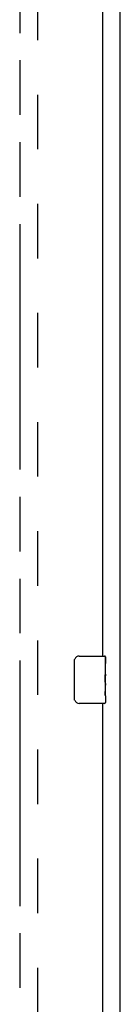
# Model space of a CAD drawing. Header units: inches. Extents: x 0 to 210, y 0 to 136.
# Tile 69 of 93: x 95.37 to 97.5, y 59.7 to 80.55. Entities that reach past the tile are written whole.
import ezdxf

# ---------------------------------------------------------------- set-up
doc = ezdxf.new("R2010")
doc.units = ezdxf.units.IN
doc.header["$LTSCALE"] = 11.549409
doc.header["$MEASUREMENT"] = 0
doc.linetypes.add('HIDDEN', pattern=[0.2, 0.1, -0.1])
doc.linetypes.add('PHANTOM', pattern=[0.8, 0.45, -0.05, 0.1, -0.05, 0.1, -0.05])
doc.layers.get('0').update_dxf_attribs({"linetype": 'CONTINUOUS'})
for name, color, linetype in [('02___PRT_ALL_AXES', 7, 'CONTINUOUS'), ('AVAILABLE_DOOR_SPACE', 7, 'CONTINUOUS'), ('DEFAULT_2', 8, 'HIDDEN')]:
    doc.layers.add(name, color=color, linetype=linetype)

msp = doc.modelspace()

# ---------------------------------------------------------------- linework, layer by layer
at = {"color": 3, "linetype": 'Continuous'}
for p, q in [((97.498, 36.679), (97.498, 101.277)), ((97.123, 90.325), (97.123, 67.075)), ((97.123, 66.075), (97.123, 42.825))]:
    msp.add_line(p, q, dxfattribs=at)
at = {"color": 7, "linetype": 'Continuous'}
for p, q in [((96.528, 66.175), (96.528, 66.975)), ((96.628, 67.075), (97.168, 67.075)), ((97.183, 67.06), (97.183, 66.921)), ((97.183, 66.69), (97.183, 66.659)), ((97.183, 66.493), (97.183, 66.46)), ((97.168, 66.075), (96.628, 66.075)), ((97.183, 66.236), (97.183, 66.09))]:
    msp.add_line(p, q, dxfattribs=at)
for points in [[(96.528, 66.975), (96.529, 66.981), (96.529, 66.987), (96.53, 66.994), (96.531, 67), (96.533, 67.005), (96.535, 67.011)], [(96.535, 66.139), (96.533, 66.144), (96.531, 66.15), (96.53, 66.156), (96.529, 66.162), (96.529, 66.169), (96.528, 66.175)]]:
    msp.add_lwpolyline(points, dxfattribs=at)
for centre, radius, start, end in [((96.628, 66.975), 0.1, 90, 158.7946), ((97.168, 67.06), 0.015, 0, 90), ((96.628, 66.175), 0.1, 201.1999, 270), ((97.168, 66.09), 0.015, 270, 360)]:
    msp.add_arc(centre, radius, start, end, dxfattribs=at)
at = {"layer": '02___PRT_ALL_AXES', "color": 7, "linetype": 'Continuous'}
for p, q in [((97.183, 66.921), (97.176, 66.921)), ((97.176, 66.921), (97.176, 66.69)), ((97.183, 66.496), (97.183, 67.06)), ((97.183, 66.753), (97.176, 66.753)), ((97.183, 66.69), (97.176, 66.69)), ((97.183, 66.654), (97.177, 66.654)), ((97.182, 66.521), (97.18, 66.543)), ((97.182, 66.523), (97.183, 66.523)), ((97.183, 66.236), (97.183, 66.493)), ((97.183, 66.46), (97.176, 66.46)), ((97.176, 66.46), (97.176, 66.323)), ((97.183, 66.323), (97.176, 66.323)), ((97.178, 66.292), (97.183, 66.292)), ((97.183, 66.236), (97.183, 66.09))]:
    msp.add_line(p, q, dxfattribs=at)
for points in [[(97.18, 66.543), (97.179, 66.554), (97.178, 66.566), (97.177, 66.579), (97.177, 66.591), (97.176, 66.604), (97.176, 66.617), (97.176, 66.63), (97.177, 66.642), (97.177, 66.655), (97.178, 66.667), (97.179, 66.679)], [(97.183, 66.493), (97.183, 66.502), (97.183, 66.511), (97.182, 66.521)], [(97.178, 66.287), (97.177, 66.296), (97.177, 66.305), (97.176, 66.314), (97.176, 66.323)], [(97.181, 66.263), (97.18, 66.27), (97.179, 66.278), (97.178, 66.287)], [(97.183, 66.236), (97.183, 66.239), (97.183, 66.244), (97.182, 66.249), (97.181, 66.263)]]:
    msp.add_lwpolyline(points, dxfattribs=at)
msp.add_ellipse((96.92, 66.659), major_axis=(0.263, 0), ratio=0.432808, start_param=0, end_param=0.179988, dxfattribs=at)
at = {"layer": 'AVAILABLE_DOOR_SPACE', "color": 4, "linetype": 'PHANTOM'}
msp.add_line((95.373, 94.7), (95.373, 38.45), dxfattribs=at)
at = {"layer": 'DEFAULT_2', "color": 8, "linetype": 'HIDDEN'}
msp.add_line((95.748, 95.127), (95.748, 38.023), dxfattribs=at)

doc.saveas('drawing.dxf')
